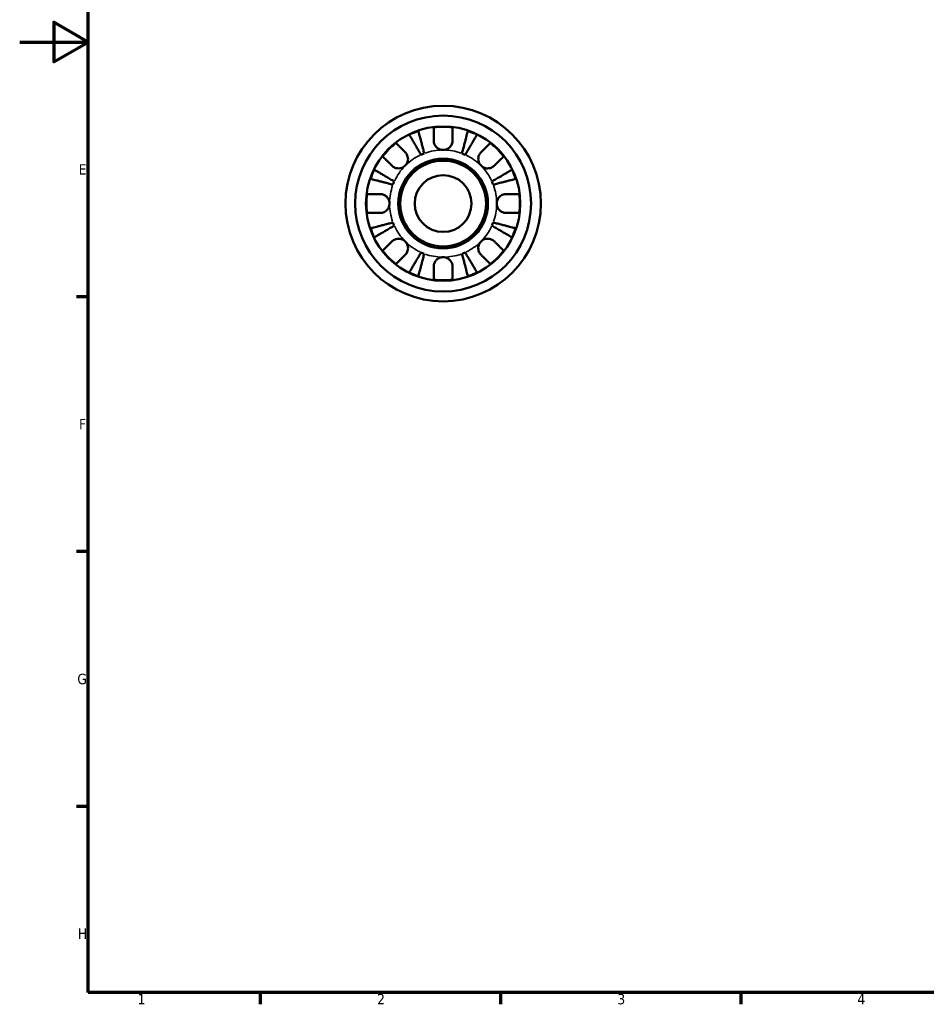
# Model space of a CAD drawing. Header units: millimetres. Extents: x 0 to 906, y 0 to 594.
# Tile 1 of 5: x 0 to 264, y 17 to 304. Entities that reach past the tile are written whole.
import ezdxf

# ---------------------------------------------------------------- set-up
doc = ezdxf.new("R2010")
doc.units = ezdxf.units.MM
for name, color, linetype, lineweight in [('Border (ANSI)', 7, 'Continuous', 70), ('Visible (ANSI)', 7, 'Continuous', 50), ('Visible Narrow (ANSI)', 7, 'Continuous', 35)]:
    doc.layers.add(name, color=color, linetype=linetype, lineweight=lineweight)
doc.styles.add('Note Text (ANSI)', font='tahoma.ttf')

# ---------------------------------------------------------------- blocks, each defined once
blk = doc.blocks.new('Borders Default Border')
at = {"layer": 'Border (ANSI)'}
for p, q in [((20, 222.75), (16.55, 222.75)), ((20, 148.5), (16.55, 148.5)), ((20, 74.25), (16.55, 74.25)), ((70.08, 20), (70.08, 16.55)), ((140.17, 20), (140.17, 16.55)), ((210.25, 20), (210.25, 16.55))]:
    blk.add_line(p, q, dxfattribs=at)
at = {"layer": 'Border (ANSI)', "flags": 128}
for points in [[(20, 20), (20, 574), (821, 574), (821, 20), (20, 20)], [(0, 297), (20, 297), (10, 302.77), (10, 291.23), (20, 297)]]:
    blk.add_lwpolyline(points, dxfattribs=at)
at = {"layer": 'Border (ANSI)', "color": 230, "true_color": 0xff0080, "char_height": 3.05, "attachment_point": 7, "style": 'Note Text (ANSI)'}
for s, insert in [('E', (17.21, 258.35)), ('F', (17.29, 184.1)), ('G', (16.81, 109.79)), ('H', (16.97, 35.6)), ('1', (34.35, 16.55)), ('2', (104.2, 16.55)), ('3', (174.26, 16.49)), ('4', (244.23, 16.55))]:
    blk.add_mtext(s, dxfattribs=dict(at, insert=insert))

msp = doc.modelspace()

# ---------------------------------------------------------------- linework, layer by layer
at = {"layer": 'Visible (ANSI)'}
for radius in [28.5, 25.65, 22.5, 13.07, 12.5, 8.28]:
    msp.add_circle((123.4585, 249.9274), radius, dxfattribs=at)
for radius, start, end in [(22.3611, 108.804434, 116.195566), (22.3611, 82.935798, 97.064202), (22.3611, 63.804434, 71.195566), (22.3611, 127.935798, 142.064202), (22.3611, 37.935798, 52.064202), (15.625, 110.666222, 114.333778), (15.625, 65.666222, 69.333778), (22.3611, 153.804434, 161.195566), (22.3611, 18.804434, 26.195566), (15.625, 155.666222, 159.333778), (15.625, 20.666222, 24.333778), (22.3611, 172.935798, 187.064202), (22.3611, 352.935798, 7.064202), (15.625, 200.666222, 204.333778), (15.625, 335.666222, 339.333778), (22.3611, 198.804434, 206.195566), (22.3611, 333.804434, 341.195566), (22.3611, 217.935798, 232.064202), (15.625, 245.666222, 249.333778), (15.625, 290.666222, 294.333778), (22.3611, 307.935798, 322.064202), (22.3611, 243.804434, 251.195566), (22.3611, 288.804434, 296.195566), (22.3611, 262.935798, 277.064202)]:
    msp.add_arc((123.4585, 249.9274), radius, start, end, dxfattribs=at)
for points, knots in [([(117.0202, 264.1643), (116.8035, 264.5322), (116.5668, 264.9341), (116.1031, 265.7212), (115.8762, 266.1064), (115.4764, 266.7852), (115.2666, 267.1414), (114.8748, 267.8065), (114.6928, 268.1154), (114.3876, 268.6336), (114.2361, 268.8907), (113.9749, 269.3343), (113.8651, 269.5207), (113.7023, 269.7971), (113.6333, 269.9141), (113.5875, 269.9918)], [3.066309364, 3.066309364, 3.066309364, 3.066309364, 3.194419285, 3.194419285, 3.322529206, 3.322529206, 3.450148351, 3.450148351, 3.577767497, 3.577767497, 3.70507415, 3.70507415, 3.832380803, 3.832380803, 3.956199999, 3.956199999, 3.956199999, 3.956199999]), ([(116.2507, 271.0949), (116.2733, 271.0076), (116.3073, 270.8761), (116.3876, 270.5656), (116.4418, 270.3561), (116.5707, 269.8577), (116.6454, 269.5688), (116.796, 268.9865), (116.8857, 268.6395), (117.079, 267.8921), (117.1825, 267.4919), (117.3797, 266.7292), (117.4917, 266.2964), (117.7204, 265.4119), (117.8372, 264.9604), (117.9441, 264.5469)], [0.130431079, 0.130431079, 0.130431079, 0.130431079, 0.254250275, 0.254250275, 0.381556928, 0.381556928, 0.508863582, 0.508863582, 0.636482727, 0.636482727, 0.764101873, 0.764101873, 0.892211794, 0.892211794, 1.020321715, 1.020321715, 1.020321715, 1.020321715]), ([(120.7085, 268.3024), (120.7085, 268.5995), (120.7085, 268.9006), (120.7085, 269.5752), (120.7085, 269.9359), (120.7085, 270.5397), (120.7085, 270.8389), (120.7085, 271.355), (120.7085, 271.5719), (120.7085, 271.8928), (120.7085, 272.0284), (120.7085, 272.1187)], [3.379862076, 3.379862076, 3.379862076, 3.379862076, 3.474437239, 3.474437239, 3.602650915, 3.602650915, 3.730018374, 3.730018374, 3.857385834, 3.857385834, 3.980705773, 3.980705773, 3.980705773, 3.980705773]), ([(126.2085, 272.1187), (126.2085, 272.0284), (126.2085, 271.8928), (126.2085, 271.5719), (126.2085, 271.355), (126.2085, 270.8389), (126.2085, 270.5397), (126.2085, 269.9359), (126.2085, 269.5752), (126.2085, 268.9006), (126.2085, 268.5995), (126.2085, 268.3024)], [0.130436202, 0.130436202, 0.130436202, 0.130436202, 0.253756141, 0.253756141, 0.381123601, 0.381123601, 0.508491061, 0.508491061, 0.636704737, 0.636704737, 0.7312799, 0.7312799, 0.7312799, 0.7312799]), ([(128.973, 264.5469), (129.0799, 264.9604), (129.1967, 265.4119), (129.4254, 266.2964), (129.5373, 266.7292), (129.7346, 267.4919), (129.8381, 267.8921), (130.0314, 268.6395), (130.1211, 268.9865), (130.2717, 269.5688), (130.3464, 269.8577), (130.4753, 270.3561), (130.5295, 270.5656), (130.6098, 270.8761), (130.6438, 271.0076), (130.6664, 271.0949)], [3.066309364, 3.066309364, 3.066309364, 3.066309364, 3.194419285, 3.194419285, 3.322529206, 3.322529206, 3.450148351, 3.450148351, 3.577767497, 3.577767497, 3.70507415, 3.70507415, 3.832380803, 3.832380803, 3.956199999, 3.956199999, 3.956199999, 3.956199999]), ([(133.3295, 269.9918), (133.2837, 269.9141), (133.2148, 269.7971), (133.052, 269.5207), (132.9422, 269.3343), (132.681, 268.8907), (132.5295, 268.6336), (132.2243, 268.1154), (132.0423, 267.8065), (131.6505, 267.1414), (131.4407, 266.7852), (131.0409, 266.1064), (130.814, 265.7212), (130.3503, 264.9341), (130.1136, 264.5322), (129.8968, 264.1643)], [0.130431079, 0.130431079, 0.130431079, 0.130431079, 0.254250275, 0.254250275, 0.381556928, 0.381556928, 0.508863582, 0.508863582, 0.636482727, 0.636482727, 0.764101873, 0.764101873, 0.892211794, 0.892211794, 1.020321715, 1.020321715, 1.020321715, 1.020321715]), ([(109.7114, 267.5636), (109.7753, 267.4997), (109.8712, 267.4038), (110.0981, 267.1769), (110.2515, 267.0235), (110.6164, 266.6586), (110.828, 266.447), (111.2549, 266.0201), (111.51, 265.765), (111.987, 265.288), (112.1999, 265.0751), (112.41, 264.865)], [0.130436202, 0.130436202, 0.130436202, 0.130436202, 0.253756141, 0.253756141, 0.381123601, 0.381123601, 0.508491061, 0.508491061, 0.636704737, 0.636704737, 0.7312799, 0.7312799, 0.7312799, 0.7312799]), ([(123.4585, 265.5524), (123.2423, 265.5524), (123.0268, 265.5779), (122.5882, 265.6832), (122.3682, 265.7669), (121.8495, 266.0443), (121.574, 266.2692), (121.1927, 266.7251), (121.0639, 266.9295), (120.8894, 267.3057), (120.8318, 267.4704), (120.7475, 267.8084), (120.7221, 267.9805), (120.7099, 268.2016), (120.7085, 268.2521), (120.7085, 268.3024)], [-1.90924489, -1.90924489, -1.90924489, -1.90924489, -1.844361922, -1.844361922, -1.773906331, -1.773906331, -1.667194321, -1.667194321, -1.592931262, -1.592931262, -1.537778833, -1.537778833, -1.481036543, -1.481036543, -1.464133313, -1.464133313, -1.464133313, -1.464133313]), ([(126.2085, 268.3024), (126.2085, 268.196), (126.2024, 268.0887), (126.1703, 267.816), (126.1357, 267.6511), (126.0309, 267.3128), (125.9585, 267.1414), (125.7365, 266.7378), (125.5693, 266.5179), (125.1235, 266.0869), (124.8341, 265.8964), (124.1813, 265.6243), (123.8216, 265.5524), (123.4585, 265.5524)], [-0.440325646, -0.440325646, -0.440325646, -0.440325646, -0.4055486, -0.4055486, -0.352381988, -0.352381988, -0.295104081, -0.295104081, -0.211907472, -0.211907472, -0.108920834, -0.108920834, 0, 0, 0, 0]), ([(134.5071, 264.865), (134.7172, 265.0751), (134.9301, 265.288), (135.4071, 265.765), (135.6621, 266.0201), (136.0891, 266.447), (136.3007, 266.6586), (136.6656, 267.0235), (136.819, 267.1769), (137.0459, 267.4038), (137.1418, 267.4997), (137.2057, 267.5636)], [3.379862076, 3.379862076, 3.379862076, 3.379862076, 3.474437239, 3.474437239, 3.602650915, 3.602650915, 3.730018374, 3.730018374, 3.857385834, 3.857385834, 3.980705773, 3.980705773, 3.980705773, 3.980705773]), ([(112.41, 264.865), (112.4763, 264.7987), (112.5398, 264.7285), (112.7105, 264.5182), (112.8095, 264.3699), (112.9827, 264.0437), (113.0548, 263.8666), (113.1827, 263.422), (113.2194, 263.1514), (113.2097, 262.5337), (113.1399, 262.1933), (112.8705, 261.5384), (112.6671, 261.233), (112.41, 260.9759)], [-0.443071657, -0.443071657, -0.443071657, -0.443071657, -0.411970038, -0.411970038, -0.354958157, -0.354958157, -0.295544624, -0.295544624, -0.212762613, -0.212762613, -0.109073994, -0.109073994, 0, 0, 0, 0]), ([(134.5071, 260.9759), (134.3663, 261.1167), (134.2413, 261.2723), (134.0196, 261.6193), (133.9264, 261.8111), (133.7577, 262.2928), (133.7058, 262.5874), (133.6981, 263.1638), (133.7372, 263.4398), (133.87, 263.8871), (133.9429, 264.0623), (134.1179, 264.3865), (134.2182, 264.5346), (134.3864, 264.7385), (134.4456, 264.8035), (134.5071, 264.865)], [0, 0, 0, 0, 0.059721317, 0.059721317, 0.123531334, 0.123531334, 0.212973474, 0.212973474, 0.297474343, 0.297474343, 0.356478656, 0.356478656, 0.413755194, 0.413755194, 0.442639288, 0.442639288, 0.442639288, 0.442639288]), ([(108.5209, 260.9759), (108.3108, 261.186), (108.0979, 261.3989), (107.6209, 261.8759), (107.3659, 262.131), (106.9389, 262.558), (106.7273, 262.7695), (106.3624, 263.1344), (106.209, 263.2878), (105.9821, 263.5147), (105.8862, 263.6106), (105.8223, 263.6745)], [3.379862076, 3.379862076, 3.379862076, 3.379862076, 3.474437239, 3.474437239, 3.602650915, 3.602650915, 3.730018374, 3.730018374, 3.857385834, 3.857385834, 3.980705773, 3.980705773, 3.980705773, 3.980705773]), ([(141.0947, 263.6745), (141.0309, 263.6106), (140.935, 263.5147), (140.7081, 263.2878), (140.5547, 263.1344), (140.1898, 262.7695), (139.9782, 262.558), (139.5512, 262.131), (139.2962, 261.8759), (138.8192, 261.3989), (138.6063, 261.186), (138.3962, 260.9759)], [0.130436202, 0.130436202, 0.130436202, 0.130436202, 0.253756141, 0.253756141, 0.381123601, 0.381123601, 0.508491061, 0.508491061, 0.636704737, 0.636704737, 0.7312799, 0.7312799, 0.7312799, 0.7312799]), ([(103.3941, 259.7984), (103.4719, 259.7526), (103.5889, 259.6836), (103.8652, 259.5209), (104.0516, 259.4111), (104.4952, 259.1498), (104.7523, 258.9983), (105.2705, 258.6931), (105.5794, 258.5111), (106.2445, 258.1194), (106.6007, 257.9095), (107.2795, 257.5097), (107.6647, 257.2828), (108.4518, 256.8191), (108.8537, 256.5824), (109.2217, 256.3657)], [0.130431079, 0.130431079, 0.130431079, 0.130431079, 0.254250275, 0.254250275, 0.381556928, 0.381556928, 0.508863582, 0.508863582, 0.636482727, 0.636482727, 0.764101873, 0.764101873, 0.892211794, 0.892211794, 1.020321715, 1.020321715, 1.020321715, 1.020321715]), ([(112.41, 260.9759), (112.2692, 260.8352), (112.1136, 260.7101), (111.7667, 260.4885), (111.5748, 260.3952), (111.0931, 260.2265), (110.7985, 260.1747), (110.2221, 260.167), (109.9461, 260.206), (109.4988, 260.3388), (109.3236, 260.4117), (108.9994, 260.5867), (108.8514, 260.6871), (108.6474, 260.8553), (108.5824, 260.9144), (108.5209, 260.9759)], [0, 0, 0, 0, 0.059721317, 0.059721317, 0.123531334, 0.123531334, 0.212973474, 0.212973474, 0.297474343, 0.297474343, 0.356478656, 0.356478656, 0.413755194, 0.413755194, 0.442639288, 0.442639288, 0.442639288, 0.442639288]), ([(138.3962, 260.9759), (138.3299, 260.9096), (138.2596, 260.8461), (138.0494, 260.6754), (137.901, 260.5764), (137.5748, 260.4032), (137.3978, 260.3311), (136.9531, 260.2032), (136.6825, 260.1665), (136.0649, 260.1762), (135.7244, 260.246), (135.0695, 260.5154), (134.7642, 260.7188), (134.5071, 260.9759)], [-0.443071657, -0.443071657, -0.443071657, -0.443071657, -0.411970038, -0.411970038, -0.354958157, -0.354958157, -0.295544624, -0.295544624, -0.212762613, -0.212762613, -0.109073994, -0.109073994, 0, 0, 0, 0]), ([(137.6954, 256.3657), (138.0634, 256.5824), (138.4652, 256.8191), (139.2524, 257.2828), (139.6376, 257.5097), (140.3164, 257.9095), (140.6726, 258.1194), (141.3377, 258.5111), (141.6466, 258.6931), (142.1648, 258.9983), (142.4219, 259.1498), (142.8655, 259.4111), (143.0519, 259.5209), (143.3282, 259.6836), (143.4452, 259.7526), (143.523, 259.7984)], [3.066309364, 3.066309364, 3.066309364, 3.066309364, 3.194419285, 3.194419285, 3.322529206, 3.322529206, 3.450148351, 3.450148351, 3.577767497, 3.577767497, 3.70507415, 3.70507415, 3.832380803, 3.832380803, 3.956199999, 3.956199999, 3.956199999, 3.956199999]), ([(108.839, 255.4418), (108.4255, 255.5487), (107.974, 255.6655), (107.0896, 255.8942), (106.6567, 256.0062), (105.894, 256.2034), (105.4938, 256.3069), (104.7464, 256.5002), (104.3994, 256.59), (103.8171, 256.7405), (103.5282, 256.8153), (103.0298, 256.9442), (102.8204, 256.9983), (102.5098, 257.0786), (102.3784, 257.1126), (102.291, 257.1352)], [3.066309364, 3.066309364, 3.066309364, 3.066309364, 3.194419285, 3.194419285, 3.322529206, 3.322529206, 3.450148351, 3.450148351, 3.577767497, 3.577767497, 3.70507415, 3.70507415, 3.832380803, 3.832380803, 3.956199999, 3.956199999, 3.956199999, 3.956199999]), ([(144.6261, 257.1352), (144.5387, 257.1126), (144.4073, 257.0786), (144.0967, 256.9983), (143.8873, 256.9442), (143.3889, 256.8153), (143.1, 256.7405), (142.5177, 256.59), (142.1706, 256.5002), (141.4233, 256.3069), (141.0231, 256.2034), (140.2604, 256.0062), (139.8275, 255.8942), (138.9431, 255.6655), (138.4915, 255.5487), (138.0781, 255.4418)], [0.130431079, 0.130431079, 0.130431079, 0.130431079, 0.254250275, 0.254250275, 0.381556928, 0.381556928, 0.508863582, 0.508863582, 0.636482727, 0.636482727, 0.764101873, 0.764101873, 0.892211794, 0.892211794, 1.020321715, 1.020321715, 1.020321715, 1.020321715]), ([(101.2672, 252.6774), (101.3575, 252.6774), (101.4931, 252.6774), (101.814, 252.6774), (102.0309, 252.6774), (102.547, 252.6774), (102.8462, 252.6774), (103.4501, 252.6774), (103.8108, 252.6774), (104.4853, 252.6774), (104.7864, 252.6774), (105.0835, 252.6774)], [0.130436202, 0.130436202, 0.130436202, 0.130436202, 0.253756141, 0.253756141, 0.381123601, 0.381123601, 0.508491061, 0.508491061, 0.636704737, 0.636704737, 0.7312799, 0.7312799, 0.7312799, 0.7312799]), ([(105.0835, 252.6774), (105.1899, 252.6774), (105.2972, 252.6712), (105.5699, 252.6391), (105.7348, 252.6046), (106.0731, 252.4997), (106.2445, 252.4273), (106.6481, 252.2053), (106.868, 252.0381), (107.299, 251.5923), (107.4895, 251.3029), (107.7616, 250.6502), (107.8335, 250.2904), (107.8335, 249.9274)], [-0.440325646, -0.440325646, -0.440325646, -0.440325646, -0.4055486, -0.4055486, -0.352381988, -0.352381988, -0.295104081, -0.295104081, -0.211907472, -0.211907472, -0.108920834, -0.108920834, 0, 0, 0, 0]), ([(139.0835, 249.9274), (139.0835, 250.1436), (139.1091, 250.3591), (139.2144, 250.7977), (139.2981, 251.0177), (139.5755, 251.5364), (139.8004, 251.8119), (140.2562, 252.1932), (140.4606, 252.322), (140.8369, 252.4965), (141.0016, 252.5541), (141.3396, 252.6384), (141.5116, 252.6638), (141.7328, 252.676), (141.7833, 252.6774), (141.8335, 252.6774)], [-1.90924489, -1.90924489, -1.90924489, -1.90924489, -1.844361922, -1.844361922, -1.773906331, -1.773906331, -1.667194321, -1.667194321, -1.592931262, -1.592931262, -1.537778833, -1.537778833, -1.481036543, -1.481036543, -1.464133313, -1.464133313, -1.464133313, -1.464133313]), ([(141.8335, 252.6774), (142.1307, 252.6774), (142.4317, 252.6774), (143.1063, 252.6774), (143.467, 252.6774), (144.0709, 252.6774), (144.37, 252.6774), (144.8862, 252.6774), (145.1031, 252.6774), (145.424, 252.6774), (145.5596, 252.6774), (145.6499, 252.6774)], [3.379862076, 3.379862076, 3.379862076, 3.379862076, 3.474437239, 3.474437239, 3.602650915, 3.602650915, 3.730018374, 3.730018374, 3.857385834, 3.857385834, 3.980705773, 3.980705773, 3.980705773, 3.980705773]), ([(107.8335, 249.9274), (107.8335, 249.7111), (107.808, 249.4956), (107.7027, 249.057), (107.619, 248.8371), (107.3416, 248.3183), (107.1167, 248.0428), (106.6609, 247.6615), (106.4565, 247.5327), (106.0802, 247.3582), (105.9155, 247.3006), (105.5775, 247.2163), (105.4054, 247.191), (105.1843, 247.1787), (105.1338, 247.1774), (105.0835, 247.1774)], [-1.90924489, -1.90924489, -1.90924489, -1.90924489, -1.844361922, -1.844361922, -1.773906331, -1.773906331, -1.667194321, -1.667194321, -1.592931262, -1.592931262, -1.537778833, -1.537778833, -1.481036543, -1.481036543, -1.464133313, -1.464133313, -1.464133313, -1.464133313]), ([(141.8335, 247.1774), (141.7272, 247.1774), (141.6199, 247.1835), (141.3472, 247.2156), (141.1823, 247.2502), (140.8439, 247.355), (140.6725, 247.4274), (140.269, 247.6494), (140.0491, 247.8167), (139.6181, 248.2624), (139.4276, 248.5519), (139.1554, 249.2046), (139.0835, 249.5643), (139.0835, 249.9274)], [-0.440325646, -0.440325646, -0.440325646, -0.440325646, -0.4055486, -0.4055486, -0.352381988, -0.352381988, -0.295104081, -0.295104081, -0.211907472, -0.211907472, -0.108920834, -0.108920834, 0, 0, 0, 0]), ([(105.0835, 247.1774), (104.7864, 247.1774), (104.4853, 247.1774), (103.8108, 247.1774), (103.4501, 247.1774), (102.8462, 247.1774), (102.547, 247.1774), (102.0309, 247.1774), (101.814, 247.1774), (101.4931, 247.1774), (101.3575, 247.1774), (101.2672, 247.1774)], [3.379862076, 3.379862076, 3.379862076, 3.379862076, 3.474437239, 3.474437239, 3.602650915, 3.602650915, 3.730018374, 3.730018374, 3.857385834, 3.857385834, 3.980705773, 3.980705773, 3.980705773, 3.980705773]), ([(145.6499, 247.1774), (145.5596, 247.1774), (145.424, 247.1774), (145.1031, 247.1774), (144.8862, 247.1774), (144.37, 247.1774), (144.0709, 247.1774), (143.467, 247.1774), (143.1063, 247.1774), (142.4317, 247.1774), (142.1307, 247.1774), (141.8335, 247.1774)], [0.130436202, 0.130436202, 0.130436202, 0.130436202, 0.253756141, 0.253756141, 0.381123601, 0.381123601, 0.508491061, 0.508491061, 0.636704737, 0.636704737, 0.7312799, 0.7312799, 0.7312799, 0.7312799]), ([(102.291, 242.7195), (102.3784, 242.7421), (102.5098, 242.7761), (102.8204, 242.8564), (103.0298, 242.9106), (103.5282, 243.0395), (103.8171, 243.1142), (104.3994, 243.2648), (104.7464, 243.3545), (105.4938, 243.5478), (105.894, 243.6513), (106.6567, 243.8486), (107.0896, 243.9605), (107.974, 244.1892), (108.4255, 244.306), (108.839, 244.4129)], [0.130431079, 0.130431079, 0.130431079, 0.130431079, 0.254250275, 0.254250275, 0.381556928, 0.381556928, 0.508863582, 0.508863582, 0.636482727, 0.636482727, 0.764101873, 0.764101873, 0.892211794, 0.892211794, 1.020321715, 1.020321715, 1.020321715, 1.020321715]), ([(138.0781, 244.4129), (138.4915, 244.306), (138.9431, 244.1892), (139.8275, 243.9605), (140.2604, 243.8486), (141.0231, 243.6513), (141.4233, 243.5478), (142.1706, 243.3545), (142.5177, 243.2648), (143.1, 243.1142), (143.3889, 243.0395), (143.8873, 242.9106), (144.0967, 242.8564), (144.4073, 242.7761), (144.5387, 242.7421), (144.6261, 242.7195)], [3.066309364, 3.066309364, 3.066309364, 3.066309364, 3.194419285, 3.194419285, 3.322529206, 3.322529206, 3.450148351, 3.450148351, 3.577767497, 3.577767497, 3.70507415, 3.70507415, 3.832380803, 3.832380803, 3.956199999, 3.956199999, 3.956199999, 3.956199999]), ([(109.2217, 243.4891), (108.8537, 243.2723), (108.4518, 243.0356), (107.6647, 242.572), (107.2795, 242.345), (106.6007, 241.9452), (106.2445, 241.7354), (105.5794, 241.3436), (105.2705, 241.1617), (104.7523, 240.8564), (104.4952, 240.705), (104.0516, 240.4437), (103.8652, 240.3339), (103.5889, 240.1711), (103.4719, 240.1022), (103.3941, 240.0564)], [3.066309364, 3.066309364, 3.066309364, 3.066309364, 3.194419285, 3.194419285, 3.322529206, 3.322529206, 3.450148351, 3.450148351, 3.577767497, 3.577767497, 3.70507415, 3.70507415, 3.832380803, 3.832380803, 3.956199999, 3.956199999, 3.956199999, 3.956199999]), ([(143.523, 240.0564), (143.4452, 240.1022), (143.3282, 240.1711), (143.0519, 240.3339), (142.8655, 240.4437), (142.4219, 240.705), (142.1648, 240.8564), (141.6466, 241.1617), (141.3377, 241.3436), (140.6726, 241.7354), (140.3164, 241.9452), (139.6376, 242.345), (139.2524, 242.572), (138.4652, 243.0356), (138.0634, 243.2723), (137.6954, 243.4891)], [0.130431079, 0.130431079, 0.130431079, 0.130431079, 0.254250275, 0.254250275, 0.381556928, 0.381556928, 0.508863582, 0.508863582, 0.636482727, 0.636482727, 0.764101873, 0.764101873, 0.892211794, 0.892211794, 1.020321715, 1.020321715, 1.020321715, 1.020321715]), ([(105.8223, 236.1803), (105.8862, 236.2441), (105.9821, 236.34), (106.209, 236.5669), (106.3624, 236.7203), (106.7273, 237.0852), (106.9389, 237.2968), (107.3659, 237.7238), (107.6209, 237.9788), (108.0979, 238.4558), (108.3108, 238.6687), (108.5209, 238.8788)], [0.130436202, 0.130436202, 0.130436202, 0.130436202, 0.253756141, 0.253756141, 0.381123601, 0.381123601, 0.508491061, 0.508491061, 0.636704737, 0.636704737, 0.7312799, 0.7312799, 0.7312799, 0.7312799]), ([(108.5209, 238.8788), (108.5872, 238.9451), (108.6575, 239.0086), (108.8677, 239.1794), (109.0161, 239.2783), (109.3422, 239.4515), (109.5193, 239.5236), (109.964, 239.6516), (110.2345, 239.6883), (110.8522, 239.6785), (111.1926, 239.6088), (111.8476, 239.3393), (112.1529, 239.1359), (112.41, 238.8788)], [-0.443071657, -0.443071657, -0.443071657, -0.443071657, -0.411970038, -0.411970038, -0.354958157, -0.354958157, -0.295544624, -0.295544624, -0.212762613, -0.212762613, -0.109073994, -0.109073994, 0, 0, 0, 0]), ([(112.41, 238.8788), (112.5508, 238.7381), (112.6758, 238.5824), (112.8974, 238.2355), (112.9907, 238.0436), (113.1594, 237.562), (113.2113, 237.2673), (113.2189, 236.6909), (113.1799, 236.4149), (113.0471, 235.9676), (112.9742, 235.7925), (112.7992, 235.4683), (112.6989, 235.3202), (112.5306, 235.1162), (112.4715, 235.0513), (112.41, 234.9897)], [0, 0, 0, 0, 0.059721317, 0.059721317, 0.123531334, 0.123531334, 0.212973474, 0.212973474, 0.297474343, 0.297474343, 0.356478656, 0.356478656, 0.413755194, 0.413755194, 0.442639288, 0.442639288, 0.442639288, 0.442639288]), ([(134.5071, 234.9897), (134.4408, 235.056), (134.3773, 235.1263), (134.2065, 235.3365), (134.1076, 235.4849), (133.9344, 235.8111), (133.8623, 235.9881), (133.7344, 236.4328), (133.6977, 236.7034), (133.7074, 237.3211), (133.7772, 237.6615), (134.0466, 238.3164), (134.25, 238.6217), (134.5071, 238.8788)], [-0.443071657, -0.443071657, -0.443071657, -0.443071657, -0.411970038, -0.411970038, -0.354958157, -0.354958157, -0.295544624, -0.295544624, -0.212762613, -0.212762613, -0.109073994, -0.109073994, 0, 0, 0, 0]), ([(134.5071, 238.8788), (134.6479, 239.0196), (134.8035, 239.1446), (135.1504, 239.3663), (135.3423, 239.4596), (135.824, 239.6282), (136.1186, 239.6801), (136.695, 239.6878), (136.971, 239.6487), (137.4183, 239.5159), (137.5934, 239.443), (137.9176, 239.268), (138.0657, 239.1677), (138.2697, 238.9995), (138.3347, 238.9403), (138.3962, 238.8788)], [0, 0, 0, 0, 0.059721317, 0.059721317, 0.123531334, 0.123531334, 0.212973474, 0.212973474, 0.297474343, 0.297474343, 0.356478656, 0.356478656, 0.413755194, 0.413755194, 0.442639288, 0.442639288, 0.442639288, 0.442639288]), ([(138.3962, 238.8788), (138.6063, 238.6687), (138.8192, 238.4558), (139.2962, 237.9788), (139.5512, 237.7238), (139.9782, 237.2968), (140.1898, 237.0852), (140.5547, 236.7203), (140.7081, 236.5669), (140.935, 236.34), (141.0309, 236.2441), (141.0947, 236.1803)], [3.379862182, 3.379862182, 3.379862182, 3.379862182, 3.474437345, 3.474437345, 3.60265102, 3.60265102, 3.73001848, 3.73001848, 3.85738594, 3.85738594, 3.980705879, 3.980705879, 3.980705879, 3.980705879]), ([(113.5875, 229.8629), (113.6333, 229.9407), (113.7023, 230.0577), (113.8651, 230.3341), (113.9749, 230.5205), (114.2361, 230.964), (114.3876, 231.2212), (114.6928, 231.7393), (114.8748, 232.0482), (115.2666, 232.7133), (115.4764, 233.0695), (115.8762, 233.7483), (116.1031, 234.1335), (116.5668, 234.9207), (116.8035, 235.3225), (117.0202, 235.6905)], [0.130431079, 0.130431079, 0.130431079, 0.130431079, 0.254250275, 0.254250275, 0.381556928, 0.381556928, 0.508863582, 0.508863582, 0.636482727, 0.636482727, 0.764101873, 0.764101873, 0.892211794, 0.892211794, 1.020321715, 1.020321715, 1.020321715, 1.020321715]), ([(129.8968, 235.6905), (130.1136, 235.3225), (130.3503, 234.9207), (130.814, 234.1335), (131.0409, 233.7483), (131.4407, 233.0695), (131.6505, 232.7133), (132.0423, 232.0482), (132.2243, 231.7393), (132.5295, 231.2212), (132.681, 230.964), (132.9422, 230.5205), (133.052, 230.3341), (133.2148, 230.0577), (133.2837, 229.9407), (133.3295, 229.8629)], [3.066309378, 3.066309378, 3.066309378, 3.066309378, 3.194419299, 3.194419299, 3.322529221, 3.322529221, 3.450148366, 3.450148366, 3.577767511, 3.577767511, 3.705074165, 3.705074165, 3.832380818, 3.832380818, 3.956200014, 3.956200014, 3.956200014, 3.956200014]), ([(112.41, 234.9897), (112.1999, 234.7796), (111.987, 234.5667), (111.51, 234.0897), (111.2549, 233.8347), (110.828, 233.4077), (110.6164, 233.1962), (110.2515, 232.8312), (110.0981, 232.6778), (109.8712, 232.4509), (109.7753, 232.355), (109.7114, 232.2912)], [3.379862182, 3.379862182, 3.379862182, 3.379862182, 3.474437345, 3.474437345, 3.60265102, 3.60265102, 3.73001848, 3.73001848, 3.85738594, 3.85738594, 3.980705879, 3.980705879, 3.980705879, 3.980705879]), ([(117.9441, 235.3078), (117.8372, 234.8944), (117.7204, 234.4428), (117.4917, 233.5584), (117.3797, 233.1255), (117.1825, 232.3628), (117.079, 231.9626), (116.8857, 231.2153), (116.796, 230.8682), (116.6454, 230.2859), (116.5707, 229.997), (116.4418, 229.4986), (116.3876, 229.2892), (116.3073, 228.9787), (116.2733, 228.8472), (116.2507, 228.7598)], [3.066309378, 3.066309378, 3.066309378, 3.066309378, 3.194419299, 3.194419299, 3.322529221, 3.322529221, 3.450148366, 3.450148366, 3.577767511, 3.577767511, 3.705074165, 3.705074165, 3.832380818, 3.832380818, 3.956200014, 3.956200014, 3.956200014, 3.956200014]), ([(120.7085, 231.5524), (120.7085, 231.5537), (120.7085, 231.555), (120.7088, 231.7001), (120.7202, 231.8457), (120.7648, 232.1209), (120.7951, 232.2498), (120.8845, 232.534), (120.9481, 232.6875), (121.1628, 233.0942), (121.3407, 233.3318), (121.8003, 233.772), (122.0864, 233.9598), (122.7352, 234.2302), (123.0947, 234.3024), (123.4585, 234.3024)], [-0.445583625, -0.445583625, -0.445583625, -0.445583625, -0.445141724, -0.445141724, -0.39685363, -0.39685363, -0.35426056, -0.35426056, -0.302154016, -0.302154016, -0.211658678, -0.211658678, -0.109155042, -0.109155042, 0, 0, 0, 0]), ([(123.4585, 234.3024), (123.6852, 234.3024), (123.9109, 234.2744), (124.3724, 234.1581), (124.605, 234.0644), (125.1281, 233.7658), (125.3968, 233.5344), (125.7621, 233.0732), (125.8834, 232.8703), (126.0369, 232.5203), (126.0848, 232.3809), (126.1546, 232.1104), (126.1782, 231.9803), (126.2032, 231.7505), (126.2085, 231.651), (126.2085, 231.5524)], [0, 0, 0, 0, 0.067982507, 0.067982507, 0.142826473, 0.142826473, 0.248528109, 0.248528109, 0.320453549, 0.320453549, 0.366296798, 0.366296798, 0.408279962, 0.408279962, 0.440581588, 0.440581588, 0.440581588, 0.440581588]), ([(130.6664, 228.7598), (130.6438, 228.8472), (130.6098, 228.9787), (130.5295, 229.2892), (130.4753, 229.4986), (130.3464, 229.997), (130.2717, 230.2859), (130.1211, 230.8682), (130.0314, 231.2153), (129.8381, 231.9626), (129.7346, 232.3628), (129.5373, 233.1255), (129.4254, 233.5584), (129.1967, 234.4428), (129.0799, 234.8944), (128.973, 235.3078)], [0.130431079, 0.130431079, 0.130431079, 0.130431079, 0.254250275, 0.254250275, 0.381556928, 0.381556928, 0.508863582, 0.508863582, 0.636482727, 0.636482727, 0.764101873, 0.764101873, 0.892211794, 0.892211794, 1.020321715, 1.020321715, 1.020321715, 1.020321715]), ([(137.2057, 232.2912), (137.1418, 232.355), (137.0459, 232.4509), (136.819, 232.6778), (136.6656, 232.8312), (136.3007, 233.1962), (136.0891, 233.4077), (135.6621, 233.8347), (135.4071, 234.0897), (134.9301, 234.5667), (134.7172, 234.7796), (134.5071, 234.9897)], [0.130436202, 0.130436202, 0.130436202, 0.130436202, 0.253756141, 0.253756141, 0.381123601, 0.381123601, 0.508491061, 0.508491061, 0.636704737, 0.636704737, 0.7312799, 0.7312799, 0.7312799, 0.7312799]), ([(120.7085, 227.736), (120.7085, 227.8263), (120.7085, 227.9619), (120.7085, 228.2828), (120.7085, 228.4998), (120.7085, 229.0159), (120.7085, 229.315), (120.7085, 229.9189), (120.7085, 230.2796), (120.7085, 230.9542), (120.7085, 231.2552), (120.7085, 231.5524)], [0.130436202, 0.130436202, 0.130436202, 0.130436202, 0.253756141, 0.253756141, 0.381123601, 0.381123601, 0.508491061, 0.508491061, 0.636704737, 0.636704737, 0.7312799, 0.7312799, 0.7312799, 0.7312799]), ([(126.2085, 231.5524), (126.2085, 231.2552), (126.2085, 230.9542), (126.2085, 230.2796), (126.2085, 229.9189), (126.2085, 229.315), (126.2085, 229.0159), (126.2085, 228.4998), (126.2085, 228.2828), (126.2085, 227.9619), (126.2085, 227.8263), (126.2085, 227.736)], [3.379862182, 3.379862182, 3.379862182, 3.379862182, 3.474437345, 3.474437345, 3.60265102, 3.60265102, 3.73001848, 3.73001848, 3.85738594, 3.85738594, 3.980705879, 3.980705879, 3.980705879, 3.980705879])]:
    msp.add_open_spline(points, degree=3, knots=knots, dxfattribs=at)
at = {"layer": 'Visible Narrow (ANSI)'}
for start, end in [(115.367089, 133.966689), (91.033311, 109.632911), (70.367089, 88.966689), (46.033311, 64.632911), (136.033311, 154.632911), (25.367089, 43.966689), (160.367089, 178.966689), (1.033311, 19.632911), (181.033311, 199.632911), (340.367089, 358.966689), (205.367089, 223.966689), (316.033311, 334.632911), (226.033311, 244.632911), (295.367089, 313.966689), (250.367089, 268.966689), (271.033311, 289.632911)]:
    msp.add_arc((123.4585, 249.9274), 15.625, start, end, dxfattribs=at)

# ---------------------------------------------------------------- block references
msp.add_blockref('Borders Default Border', (0, 0))

doc.saveas('drawing.dxf')
